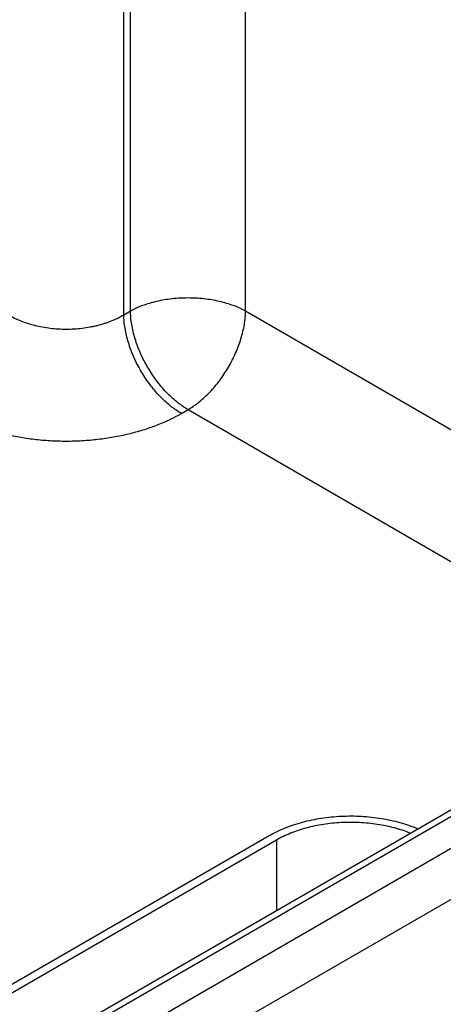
# Model space of a CAD drawing. Header units: inches. Extents: x 0 to 34, y 0 to 22.
# Tile 48 of 69: x 26.448 to 26.854, y 15.91 to 16.852. Entities that reach past the tile are written whole.
import ezdxf

# ---------------------------------------------------------------- set-up
doc = ezdxf.new("R2010")
doc.units = ezdxf.units.IN
doc.header["$LTSCALE"] = 1.87
doc.header["$MEASUREMENT"] = 0
doc.layers.get('0').update_dxf_attribs({"linetype": 'CONTINUOUS'})

msp = doc.modelspace()

# ---------------------------------------------------------------- linework, layer by layer
at = {"color": 7, "linetype": 'CONTINUOUS'}
for p, q in [((26.55395, 16.57316), (26.55395, 17.78054)), ((26.54757, 16.56948), (26.54757, 17.77686)), ((26.66424, 16.57316), (26.66424, 17.31562)), ((26.08835, 15.61277), (28.39949, 16.9472)), ((26.13913, 15.67936), (28.27628, 16.91333)), ((26.10956, 15.57646), (28.4207, 16.91088)), ((26.14864, 15.67842), (28.28579, 16.91238)), ((26.54757, 16.56948), (26.55395, 16.57316)), ((26.66424, 16.57316), (26.96919, 16.39709)), ((26.60271, 16.47506), (26.6091, 16.47875)), ((26.6091, 16.47875), (26.93983, 16.28778)), ((26.68688, 16.07097), (26.35737, 15.88071)), ((26.69395, 16.06689), (26.36444, 15.87663)), ((26.69395, 16.06689), (26.69395, 15.99971))]:
    msp.add_line(p, q, dxfattribs=at)
for points, knots in [([(26.55395, 16.57316), (26.55486, 16.57367), (26.55674, 16.57466), (26.55963, 16.57605), (26.56265, 16.57736), (26.56687, 16.57902), (26.57239, 16.58085), (26.5793, 16.58266), (26.58649, 16.58409), (26.59391, 16.58512), (26.60146, 16.58575), (26.6091, 16.58595), (26.61673, 16.58575), (26.62428, 16.58512), (26.6317, 16.58409), (26.63889, 16.58266), (26.6458, 16.58085), (26.65132, 16.57902), (26.65554, 16.57736), (26.65856, 16.57605), (26.66145, 16.57466), (26.66333, 16.57367), (26.66424, 16.57316)], [0, 0, 0, 0, 0.027447, 0.055573, 0.084353, 0.113757, 0.174287, 0.236862, 0.301125, 0.366684, 0.43312, 0.5, 0.56688, 0.633316, 0.698875, 0.763138, 0.825713, 0.886243, 0.915647, 0.944427, 0.972553, 1, 1, 1, 1]), ([(26.43728, 16.56948), (26.43912, 16.56838), (26.44199, 16.56683), (26.44597, 16.56497), (26.45018, 16.5632), (26.4557, 16.56123), (26.46261, 16.55928), (26.46981, 16.55775), (26.47723, 16.55664), (26.48479, 16.55597), (26.49242, 16.55575), (26.50006, 16.55597), (26.50762, 16.55664), (26.51382, 16.55756), (26.51869, 16.55853), (26.52342, 16.55962), (26.52804, 16.56092), (26.53251, 16.56243), (26.53574, 16.56365), (26.53887, 16.56497), (26.54285, 16.56683), (26.54572, 16.56838), (26.54757, 16.56948)], [0, 0, 0, 0, 0.056108, 0.085077, 0.114619, 0.175289, 0.237849, 0.301971, 0.367297, 0.433438, 0.499991, 0.566545, 0.632686, 0.698011, 0.73025, 0.762142, 0.824701, 0.855296, 0.885381, 0.914923, 0.943893, 1, 1, 1, 1]), ([(26.60271, 16.47506), (26.60089, 16.47612), (26.59818, 16.47784), (26.59468, 16.48036), (26.59113, 16.48311), (26.58677, 16.48689), (26.58173, 16.49186), (26.57689, 16.49727), (26.5723, 16.50307), (26.56798, 16.5092), (26.56399, 16.51561), (26.56037, 16.52224), (26.55714, 16.52902), (26.55434, 16.53589), (26.55199, 16.54279), (26.55011, 16.54965), (26.54873, 16.55641), (26.54785, 16.56301), (26.5476, 16.56735), (26.54757, 16.56948)], [0, 0, 0, 0, 0.055747, 0.084566, 0.113978, 0.174439, 0.236852, 0.300887, 0.366175, 0.432326, 0.498931, 0.565574, 0.631837, 0.697309, 0.761595, 0.824324, 0.885156, 0.943796, 1, 1, 1, 1]), ([(26.6091, 16.47875), (26.60727, 16.4798), (26.60456, 16.48152), (26.60106, 16.48404), (26.59751, 16.4868), (26.59315, 16.49057), (26.58811, 16.49554), (26.58327, 16.50095), (26.57868, 16.50675), (26.57436, 16.51289), (26.57038, 16.5193), (26.56675, 16.52592), (26.56352, 16.5327), (26.56072, 16.53958), (26.55837, 16.54648), (26.55649, 16.55334), (26.55511, 16.5601), (26.55423, 16.56669), (26.55398, 16.57104), (26.55395, 16.57316)], [0, 0, 0, 0, 0.055747, 0.084566, 0.113978, 0.174439, 0.236852, 0.300887, 0.366175, 0.432326, 0.498931, 0.565574, 0.631837, 0.697309, 0.761595, 0.824324, 0.885156, 0.943796, 1, 1, 1, 1]), ([(26.6091, 16.47875), (26.61092, 16.4798), (26.61363, 16.48152), (26.61713, 16.48404), (26.62068, 16.4868), (26.62504, 16.49057), (26.63008, 16.49554), (26.63492, 16.50095), (26.63951, 16.50675), (26.64383, 16.51289), (26.64781, 16.5193), (26.65144, 16.52592), (26.65467, 16.5327), (26.65747, 16.53958), (26.65982, 16.54648), (26.6617, 16.55334), (26.66308, 16.5601), (26.66396, 16.56669), (26.66421, 16.57104), (26.66424, 16.57316)], [0, 0, 0, 0, 0.055747, 0.084566, 0.113978, 0.174439, 0.236852, 0.300887, 0.366175, 0.432326, 0.498931, 0.565574, 0.631837, 0.697309, 0.761595, 0.824324, 0.885156, 0.943796, 1, 1, 1, 1]), ([(26.38213, 16.47506), (26.38304, 16.47454), (26.38488, 16.47351), (26.38768, 16.472), (26.39055, 16.47054), (26.39448, 16.46863), (26.39953, 16.46635), (26.40796, 16.46293), (26.41672, 16.45991), (26.42576, 16.45729), (26.43275, 16.4555), (26.43989, 16.45391), (26.44716, 16.45252), (26.45454, 16.45135), (26.462, 16.45038), (26.46954, 16.44962), (26.47714, 16.44908), (26.48477, 16.44876), (26.49497, 16.44861), (26.50516, 16.4489), (26.5153, 16.44962), (26.52284, 16.45038), (26.53031, 16.45135), (26.54009, 16.45291), (26.5497, 16.45489), (26.55909, 16.45729), (26.56592, 16.45927), (26.57259, 16.46145), (26.57905, 16.46381), (26.58429, 16.46594), (26.58838, 16.46773), (26.59137, 16.46911), (26.5943, 16.47054), (26.59716, 16.472), (26.59997, 16.47351), (26.60181, 16.47454), (26.60271, 16.47506)], [0, 0, 0, 0, 0.013717, 0.0276, 0.041643, 0.055847, 0.08472, 0.114191, 0.174787, 0.205848, 0.237358, 0.269275, 0.301553, 0.334143, 0.366996, 0.400061, 0.433286, 0.466617, 0.500002, 0.566712, 0.599936, 0.633001, 0.665854, 0.698444, 0.762632, 0.794142, 0.825202, 0.855771, 0.885808, 0.915279, 0.929793, 0.944153, 0.958357, 0.972401, 0.986283, 1, 1, 1, 1]), ([(26.82889, 16.07762), (26.82622, 16.07873), (26.82073, 16.0808), (26.8122, 16.08343), (26.8033, 16.08561), (26.7941, 16.08734), (26.78468, 16.0886), (26.7751, 16.08937), (26.76544, 16.08965), (26.75578, 16.08945), (26.74618, 16.08875), (26.73673, 16.08758), (26.72749, 16.08592), (26.71854, 16.08381), (26.70995, 16.08125), (26.70177, 16.07827), (26.69408, 16.07488), (26.68921, 16.07232), (26.68688, 16.07097)], [0, 0, 0, 0, 0.059094, 0.120058, 0.182638, 0.24655, 0.311487, 0.377126, 0.443133, 0.509167, 0.574889, 0.639961, 0.70406, 0.766875, 0.828118, 0.88753, 0.944885, 1, 1, 1, 1]), ([(26.82171, 16.07348), (26.81929, 16.07445), (26.81431, 16.07626), (26.80658, 16.07856), (26.79854, 16.08046), (26.79024, 16.08195), (26.78175, 16.08302), (26.77314, 16.08366), (26.76445, 16.08387), (26.75577, 16.08364), (26.74716, 16.08298), (26.73868, 16.08189), (26.73039, 16.08038), (26.72236, 16.07846), (26.71465, 16.07614), (26.70732, 16.07345), (26.70042, 16.0704), (26.69605, 16.0681), (26.69395, 16.06689)], [0, 0, 0, 0, 0.059401, 0.120608, 0.183367, 0.247396, 0.312395, 0.378045, 0.444019, 0.509986, 0.575612, 0.640571, 0.704546, 0.767236, 0.828361, 0.887669, 0.944942, 1, 1, 1, 1])]:
    msp.add_open_spline(points, degree=3, knots=knots, dxfattribs=at)

doc.saveas('drawing.dxf')
